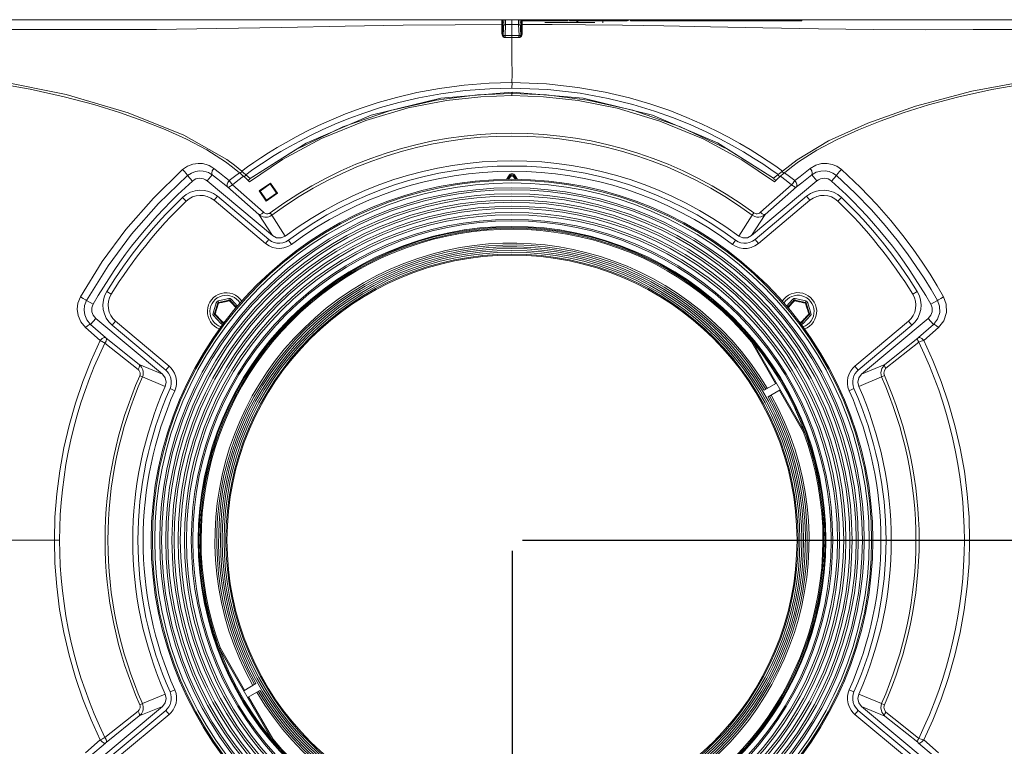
# Model space of a CAD drawing. Header units: millimetres. Extents: x 3925 to 5043, y -86 to 778.
# Tile 28 of 113: x 4353 to 4447, y 296 to 365. Entities that reach past the tile are written whole.
import ezdxf

# ---------------------------------------------------------------- set-up
doc = ezdxf.new("R2010")
doc.units = ezdxf.units.MM
doc.header["$LTSCALE"] = 46.255
doc.header["$PDMODE"] = 3
doc.header["$PDSIZE"] = 1
doc.layers.get('0').update_dxf_attribs({"linetype": 'CONTINUOUS'})
doc.layers.get('Defpoints').update_dxf_attribs({"linetype": 'CONTINUOUS'})
for name, color, linetype in [('A65-LSM-GEARDXF_CONTINUOUS_LINE', 7, 'CONTINUOUS'), ('H30-RUBBER-MDXF_CONTINUOUS_LINE', 7, 'CONTINUOUS'), ('H30K-CHRISTIDXF_CONTINUOUS_LINE', 7, 'CONTINUOUS'), ('H30K-FRONT-CDXF_CONTINUOUS_LINE', 7, 'CONTINUOUS'), ('H30K-INDICATDXF_CONTINUOUS_LINE', 7, 'CONTINUOUS'), ('H30K-TOP-COVDXF_CONTINUOUS_LINE', 7, 'CONTINUOUS'), ('LENS-STICK-LDXF_CONTINUOUS_LINE', 7, 'CONTINUOUS'), ('METAL-NAMEPLDXF_CONTINUOUS_LINE', 7, 'CONTINUOUS'), ('PJ-LENS-B10RDXF_CONTINUOUS_LINE', 7, 'CONTINUOUS'), ('R70-LABEL-IRDXF_CONTINUOUS_LINE', 7, 'CONTINUOUS')]:
    doc.layers.add(name, color=color, linetype=linetype)
doc.styles.add('SLDTEXTSTYLE0', font='arialbd.ttf', dxfattribs={"height": 5.5})
doc.styles.add('SLDTEXTSTYLE2', font='arial.ttf')
doc.dimstyles.new('SLDDIMSTYLE1', dxfattribs={"dimtxt": 5.650301, "dimasz": 4.572, "dimexe": 0, "dimexo": 0.0625, "dimgap": 1.412575, "dimtad": 0, "dimtih": 1, "dimtoh": 1, "dimlfac": 3.5, "dimrnd": 1e-09, "dimzin": 4, "dimdsep": 46, "dimtxsty": 'SLDTEXTSTYLE0', "dimsah": 1, "dimcen": 0.09, "dimadec": 0, "dimazin": 1, "dimtol": 1, "dimtp": 0.8, "dimtm": 0.8, "dimtfac": 1, "dimtdec": 1, "dimtofl": 0, "dimtmove": 0, "dimatfit": 3, "dimfxl": 1, "dimfrac": 2, "dimtolj": 1, "dimarcsym": 0})

# ---------------------------------------------------------------- blocks, each defined once
blk = doc.blocks.new('*D95')
at = {"color": 0, "linetype": 'Continuous', "lineweight": -2}
for p, q in [((4399.575, 314.267), (4399.575, 236.842)), ((4487.211, 268.767), (4487.211, 236.842)), ((4403.575, 237.842), (4483.211, 237.842))]:
    blk.add_line(p, q, dxfattribs=at)
at = {"color": 0, "linetype": 'Continuous'}
for points in [[(4403.575, 238.508), (4403.575, 237.175), (4399.575, 237.842)], [(4483.211, 238.508), (4483.211, 237.175), (4487.211, 237.842)]]:
    blk.add_solid(points, dxfattribs=at)
at = {"layer": 'Defpoints', "color": 0, "linetype": 'Continuous'}
for p in [(4399.575, 315.267), (4487.211, 269.767), (4487.211, 237.842)]:
    blk.add_point(p, dxfattribs=at)
at = {"color": 0, "linetype": 'Continuous', "lineweight": 0, "insert": (4443.393, 242.546), "char_height": 5, "attachment_point": 5, "style": 'SLDTEXTSTYLE2'}
blk.add_mtext('\\A1;175.27 [6.90]', dxfattribs=at)
blk = doc.blocks.new('*D96')
at = {"color": 0, "linetype": 'Continuous', "lineweight": -2}
for p, q in [((4400.575, 315.267), (4568.955, 315.267)), ((4567.955, 311.267), (4567.955, 271.267)), ((4525.814, 267.267), (4568.955, 267.267))]:
    blk.add_line(p, q, dxfattribs=at)
at = {"color": 0, "linetype": 'Continuous'}
for points in [[(4567.288, 311.267), (4568.622, 311.267), (4567.955, 315.267)], [(4567.288, 271.267), (4568.622, 271.267), (4567.955, 267.267)]]:
    blk.add_solid(points, dxfattribs=at)
at = {"layer": 'Defpoints', "color": 0, "linetype": 'Continuous'}
for p in [(4399.575, 315.267), (4524.814, 267.267), (4567.955, 267.267)]:
    blk.add_point(p, dxfattribs=at)
at = {"color": 0, "linetype": 'Continuous', "lineweight": 0, "insert": (4563.251, 291.267), "char_height": 5, "attachment_point": 5, "rotation": 90, "style": 'SLDTEXTSTYLE2'}
blk.add_mtext('\\A1;96.00 [3.78]', dxfattribs=at)

msp = doc.modelspace()

# ---------------------------------------------------------------- linework, layer by layer
at = {"layer": 'A65-LSM-GEARDXF_CONTINUOUS_LINE', "color": 7, "linetype": 'Continuous', "lineweight": 0}
for p, q in [((4370.9938, 336.9776), (4371.3053, 337.969)), ((4371.3053, 337.969), (4371.4484, 337.9241)), ((4371.4894, 338.1381), (4372.5038, 338.3642)), ((4371.4894, 338.1381), (4371.522, 337.9917)), ((4371.522, 337.9917), (4372.5364, 338.2178)), ((4372.138, 338.0614), (4372.2766, 338.0914)), ((4372.2766, 338.0914), (4372.392, 338.1159)), ((4372.392, 338.1159), (4372.5684, 338.1528)), ((4372.5038, 338.3642), (4372.5364, 338.2178)), ((4372.5684, 338.1528), (4372.6805, 338.0338)), ((4372.7423, 338.2893), (4372.6318, 338.1878)), ((4372.6318, 338.1878), (4373.236, 337.5298)), ((4372.6805, 338.0338), (4372.7742, 337.9339)), ((4372.7423, 338.2893), (4373.3312, 337.648)), ((4425.8185, 337.6481), (4426.4105, 338.2921)), ((4425.9136, 337.53), (4426.5209, 338.1906)), ((4426.2974, 337.8498), (4426.3946, 337.9541)), ((4426.4105, 338.2921), (4426.5209, 338.1906)), ((4426.6491, 338.3669), (4426.6164, 338.2205)), ((4426.6164, 338.2205), (4427.6306, 337.9939)), ((4426.6491, 338.3669), (4427.6633, 338.1403)), ((4427.3012, 337.9993), (4427.4533, 337.9638)), ((4427.4533, 337.9638), (4427.6319, 337.9215)), ((4427.6633, 338.1403), (4427.6306, 337.9939)), ((4427.8473, 337.9711), (4427.7042, 337.9262)), ((4427.8473, 337.9711), (4428.1582, 336.9795)), ((4371.1369, 336.9326), (4371.4484, 337.9241)), ((4371.4152, 337.5964), (4371.4634, 337.745)), ((4371.4634, 337.745), (4371.5206, 337.9193)), ((4372.7742, 337.9339), (4372.853, 337.8492)), ((4372.853, 337.8492), (4372.9348, 337.7606)), ((4372.9348, 337.7606), (4373.014, 337.6739)), ((4373.014, 337.6739), (4373.1097, 337.5682)), ((4373.1097, 337.5682), (4373.1927, 337.4759)), ((4425.957, 337.476), (4426.0586, 337.5889)), ((4426.0586, 337.5889), (4426.1363, 337.6745)), ((4426.1363, 337.6745), (4426.2177, 337.7635)), ((4426.2177, 337.7635), (4426.2974, 337.8498)), ((4427.7042, 337.9262), (4428.0151, 336.9346)), ((4427.8257, 337.3183), (4427.8673, 337.1827)), ((4427.8673, 337.1827), (4427.9014, 337.0698)), ((4370.9938, 336.9776), (4371.1369, 336.9326)), ((4371.0482, 336.7336), (4371.1587, 336.835)), ((4371.7511, 335.9681), (4371.0482, 336.7336)), ((4371.8616, 336.0696), (4371.1587, 336.835)), ((4371.4793, 336.5835), (4371.3826, 336.6904)), ((4371.5586, 336.4968), (4371.4793, 336.5835)), ((4371.6411, 336.4075), (4371.5586, 336.4968)), ((4371.7206, 336.322), (4371.6411, 336.4075)), ((4371.8142, 336.2221), (4371.7206, 336.322)), ((4371.7511, 335.9681), (4371.8616, 336.0696)), ((4371.925, 336.1046), (4371.8142, 336.2221)), ((4372.1221, 336.1459), (4371.925, 336.1046)), ((4372.0539, 336.0612), (4371.957, 336.0396)), ((4427.2266, 336.107), (4427.0249, 336.1494)), ((4427.1946, 336.042), (4427.0931, 336.0647)), ((4427.9933, 336.837), (4427.29, 336.0719)), ((4427.4004, 335.9704), (4427.29, 336.0719)), ((4428.1037, 336.7355), (4427.4004, 335.9704)), ((4427.5135, 336.4127), (4427.4152, 336.3073)), ((4427.5932, 336.499), (4427.5135, 336.4127)), ((4427.6753, 336.5887), (4427.5932, 336.499)), ((4427.7537, 336.6751), (4427.6753, 336.5887)), ((4427.8453, 336.7769), (4427.7537, 336.6751)), ((4427.9531, 336.8972), (4427.8453, 336.7769)), ((4428.1037, 336.7355), (4427.9933, 336.837)), ((4428.1582, 336.9795), (4428.0151, 336.9346)), ((4371.9743, 335.9622), (4371.957, 336.0396)), ((4427.1765, 335.9611), (4427.1946, 336.042))]:
    msp.add_line(p, q, dxfattribs=at)
for points in [[(4371.5206, 337.9193), (4371.5163, 337.9559), (4371.5168, 337.9815), (4371.522, 337.9917)], [(4371.5206, 337.9193), (4371.6504, 337.95), (4371.7678, 337.9776), (4371.8742, 338.0022), (4371.9707, 338.0242), (4372.0583, 338.0438), (4372.138, 338.0614)], [(4372.5364, 338.2178), (4372.5455, 338.2108), (4372.5568, 338.1877), (4372.5684, 338.1528)], [(4372.5684, 338.1528), (4372.5978, 338.1749), (4372.6203, 338.1873), (4372.6318, 338.1878)], [(4426.3946, 337.9541), (4426.5137, 338.0808), (4426.5844, 338.1555)], [(4426.5209, 338.1906), (4426.5324, 338.19), (4426.5549, 338.1776), (4426.5843, 338.1555)], [(4426.5843, 338.1555), (4426.5959, 338.1905), (4426.6072, 338.2135), (4426.6164, 338.2205)], [(4426.5844, 338.1555), (4426.7373, 338.1235), (4426.8192, 338.1061), (4426.908, 338.0871), (4427.0072, 338.0655), (4427.1118, 338.0424), (4427.2115, 338.0199), (4427.3012, 337.9993)], [(4427.6306, 337.9939), (4427.6358, 337.9837), (4427.6363, 337.9581), (4427.6319, 337.9215)], [(4371.1989, 336.8952), (4371.2439, 337.045), (4371.2681, 337.1251), (4371.2945, 337.212), (4371.3244, 337.3092), (4371.3563, 337.4114), (4371.3871, 337.5088), (4371.4152, 337.5964)], [(4371.4484, 337.9241), (4371.459, 337.9285), (4371.4846, 337.9268), (4371.5206, 337.9193)], [(4427.6319, 337.9215), (4427.668, 337.9289), (4427.6936, 337.9306), (4427.7042, 337.9262)], [(4427.6319, 337.9215), (4427.6736, 337.7945), (4427.7109, 337.68), (4427.7444, 337.5761), (4427.7745, 337.4818), (4427.8014, 337.3961), (4427.8257, 337.3183)], [(4427.9014, 337.0698), (4427.9419, 336.9348), (4427.9531, 336.8972)], [(4371.199, 336.8952), (4371.1651, 336.9097), (4371.1432, 336.923), (4371.1369, 336.9326)], [(4371.1587, 336.835), (4371.1602, 336.8464), (4371.1745, 336.8677), (4371.199, 336.8952)], [(4371.3826, 336.6904), (4371.264, 336.8225), (4371.1989, 336.8952)], [(4371.925, 336.1046), (4371.8956, 336.0825), (4371.8731, 336.0701), (4371.8616, 336.0696)], [(4371.957, 336.0396), (4371.9479, 336.0466), (4371.9366, 336.0696), (4371.925, 336.1046)], [(4427.2266, 336.107), (4427.215, 336.072), (4427.2037, 336.049), (4427.1946, 336.042)], [(4427.4152, 336.3073), (4427.2936, 336.1779), (4427.2266, 336.107)], [(4427.29, 336.0719), (4427.2785, 336.0725), (4427.256, 336.0849), (4427.2266, 336.107)], [(4428.0151, 336.9346), (4428.0089, 336.9249), (4427.9869, 336.9117), (4427.9531, 336.8972)], [(4427.9531, 336.8972), (4427.9775, 336.8697), (4427.9918, 336.8484), (4427.9933, 336.837)]]:
    msp.add_lwpolyline(points, dxfattribs=at)
for centre, radius, start, end in [((4371.5438, 337.8941), 0.25, 102.562288, 162.562288), ((4371.5438, 337.8941), 0.1, 102.562288, 162.562288), ((4372.5581, 338.1202), 0.25, 42.562288, 102.562288), ((4372.5581, 338.1202), 0.1, 42.562288, 102.562288), ((4426.5946, 338.1229), 0.25, 77.407495, 137.407495), ((4426.5946, 338.1229), 0.1, 77.407495, 137.407495), ((4427.6088, 337.8963), 0.1, 17.407495, 77.407495), ((4427.6088, 337.8963), 0.25, 17.407495, 77.407495), ((4371.2324, 336.9027), 0.25, 162.562288, 222.562288), ((4371.2324, 336.9027), 0.1, 162.562288, 222.562288), ((4371.9353, 336.1372), 0.1, 222.562288, 282.562288), ((4427.2164, 336.1396), 0.1, 257.407495, 317.407495), ((4427.9197, 336.9047), 0.1, 317.407495, 17.407495), ((4427.9197, 336.9047), 0.25, 317.407495, 17.407495), ((4371.9353, 336.1372), 0.25, 222.562288, 265.893828), ((4427.2164, 336.1396), 0.25, 273.379192, 317.407495)]:
    msp.add_arc(centre, radius, start, end, dxfattribs=at)
at = {"layer": 'H30-RUBBER-MDXF_CONTINUOUS_LINE', "color": 7, "linetype": 'Continuous', "lineweight": 0}
for p, q in [((4399.0602, 349.7486), (4399.2684, 350.1091)), ((4399.1781, 349.7528), (4399.3549, 350.0591)), ((4399.1798, 349.7529), (4399.3562, 350.0584)), ((4399.2684, 350.1091), (4399.4428, 350.0084)), ((4399.2977, 349.7571), (4399.4428, 350.0084)), ((4399.707, 350.0084), (4399.8814, 350.1091)), ((4399.707, 350.0084), (4399.8521, 349.7571)), ((4399.7936, 350.0584), (4399.97, 349.7529)), ((4399.7949, 350.0591), (4399.9717, 349.7528)), ((4399.8814, 350.1091), (4400.0896, 349.7486)), ((4368.0682, 348.0292), (4368.4147, 347.6688)), ((4371.408, 348.1423), (4371.0866, 347.7593)), ((4371.0866, 347.7593), (4376.0189, 343.6207)), ((4371.408, 348.1423), (4376.3403, 344.0037)), ((4422.8095, 344.0037), (4427.7418, 348.1423)), ((4423.1309, 343.6207), (4428.0632, 347.7593)), ((4427.7418, 348.1423), (4428.0632, 347.7593)), ((4431.0816, 348.0292), (4430.7351, 347.6688)), ((4376.3403, 344.0037), (4376.0189, 343.6207)), ((4378.2025, 343.9431), (4378.5013, 343.5422)), ((4420.9473, 343.9431), (4420.6485, 343.5422)), ((4422.8095, 344.0037), (4423.1309, 343.6207)), ((4360.8307, 339.035), (4361.2569, 338.7736)), ((4438.3191, 339.035), (4437.8929, 338.7736)), ((4361.3547, 335.8127), (4361.6761, 336.1957)), ((4366.7883, 331.906), (4361.6761, 336.1957)), ((4437.4737, 336.1957), (4432.3615, 331.906)), ((4437.7951, 335.8127), (4437.4737, 336.1957)), ((4366.4669, 331.523), (4361.3547, 335.8127)), ((4437.7951, 335.8127), (4432.6829, 331.523)), ((4366.4669, 331.523), (4366.7883, 331.906)), ((4432.6829, 331.523), (4432.3615, 331.906)), ((4366.8807, 329.7648), (4367.3378, 329.5622)), ((4432.2691, 329.7648), (4431.812, 329.5622)), ((4366.8807, 300.7692), (4367.3378, 300.9719)), ((4432.2691, 300.7692), (4431.812, 300.9719)), ((4361.3547, 294.7214), (4366.4669, 299.0111)), ((4361.6761, 294.3384), (4366.7883, 298.628)), ((4366.4669, 299.0111), (4366.7883, 298.628)), ((4432.6829, 299.0111), (4432.3615, 298.628)), ((4432.3615, 298.628), (4437.4737, 294.3384)), ((4432.6829, 299.0111), (4437.7951, 294.7214))]:
    msp.add_line(p, q, dxfattribs=at)
for points in [[(4376.0189, 343.6207), (4376.3548, 343.3919), (4376.6836, 343.2497), (4377.0266, 343.1694), (4377.3936, 343.1505), (4377.7757, 343.2029), (4378.1507, 343.3333), (4378.5013, 343.5422)], [(4376.3403, 344.0037), (4376.5934, 343.8313), (4376.8402, 343.7246), (4377.0974, 343.6643), (4377.3739, 343.6502), (4377.6598, 343.6893), (4377.9401, 343.7868), (4378.2025, 343.9431)], [(4420.6485, 343.5422), (4420.9988, 343.3334), (4421.3385, 343.2118), (4421.6908, 343.1542), (4422.0621, 343.1616), (4422.4409, 343.2416), (4422.8049, 343.3973), (4423.1309, 343.6207)], [(4420.9473, 343.9431), (4421.2095, 343.7868), (4421.4634, 343.6959), (4421.7268, 343.6529), (4422.0064, 343.6585), (4422.2906, 343.7184), (4422.5639, 343.8354), (4422.8095, 344.0037)], [(4366.8807, 329.7648), (4366.9538, 329.9687), (4367.0002, 330.2128), (4367.0036, 330.4836), (4366.9548, 330.7622), (4366.8615, 331.014), (4366.7416, 331.2214), (4366.6073, 331.3891), (4366.4669, 331.523)], [(4367.3378, 329.5622), (4367.4355, 329.8346), (4367.4975, 330.1608), (4367.502, 330.5234), (4367.4372, 330.8937), (4367.313, 331.2288), (4367.1531, 331.5054), (4366.9747, 331.7283), (4366.7883, 331.906)], [(4432.3615, 331.906), (4432.1657, 331.718), (4431.9701, 331.4658), (4431.807, 331.1632), (4431.6979, 330.8364), (4431.6472, 330.5152), (4431.6475, 330.2131), (4431.6976, 329.8986), (4431.812, 329.5622)], [(4432.6829, 331.523), (4432.5354, 331.3814), (4432.3882, 331.1917), (4432.266, 330.9649), (4432.1839, 330.719), (4432.1458, 330.4775), (4432.146, 330.2519), (4432.1835, 330.0167), (4432.2691, 329.7648)], [(4366.4669, 299.0111), (4366.6144, 299.1527), (4366.7616, 299.3424), (4366.8838, 299.5692), (4366.9659, 299.8151), (4367.004, 300.0566), (4367.0038, 300.2822), (4366.9663, 300.5174), (4366.8807, 300.7692)], [(4366.7883, 298.628), (4366.9841, 298.816), (4367.1797, 299.0682), (4367.3428, 299.3709), (4367.4519, 299.6976), (4367.5026, 300.0189), (4367.5023, 300.321), (4367.4522, 300.6354), (4367.3378, 300.9719)], [(4431.812, 300.9719), (4431.7143, 300.6995), (4431.6523, 300.3733), (4431.6478, 300.0107), (4431.7126, 299.6403), (4431.8368, 299.3053), (4431.9967, 299.0287), (4432.1751, 298.8058), (4432.3615, 298.628)], [(4432.2691, 300.7692), (4432.196, 300.5654), (4432.1496, 300.3212), (4432.1462, 300.0505), (4432.195, 299.7719), (4432.2883, 299.5201), (4432.4082, 299.3127), (4432.5425, 299.145), (4432.6829, 299.0111)]]:
    msp.add_lwpolyline(points, dxfattribs=at)
for centre, radius, start, end in [((4399.5749, 315.267), 35.7645, 53.302675, 126.697325), ((4399.5749, 315.267), 35.2645, 53.302675, 126.697325), ((4399.5749, 349.9321), 0.354, 30, 150), ((4399.5749, 349.9321), 0.254, 30, 150), ((4399.5749, 349.9321), 0.2526, 30, 150), ((4399.5749, 349.9321), 0.1526, 30, 150), ((4369.8011, 346.2272), 2.5, 50, 133.880969), ((4429.3487, 346.2272), 2.5, 46.119031, 130), ((4399.5749, 315.267), 45.4536, 133.880969, 148.472573), ((4399.5749, 315.267), 44.9536, 133.880969, 148.472573), ((4369.8011, 346.2272), 2, 50, 133.880969), ((4429.3487, 346.2272), 2, 46.119031, 130), ((4399.5749, 315.267), 44.9536, 31.527427, 46.119031), ((4399.5749, 315.267), 45.4536, 31.527427, 46.119031), ((4362.9617, 337.7278), 2.5, 148.472573, 230), ((4372.2467, 337.1287), 1.8, 33.524856, 249.385257), ((4426.9055, 337.1313), 1.8, 290.500189, 146.585247), ((4436.1881, 337.7278), 2.5, 310, 31.527427), ((4362.9617, 337.7278), 2, 148.472573, 230), ((4372.2467, 337.1287), 1.55, 31.248969, 251.773805), ((4426.9055, 337.1313), 1.55, 288.093271, 148.890122), ((4436.1881, 337.7278), 2, 310, 31.527427), ((4399.5749, 315.267), 35.7645, 156.085764, 203.914236), ((4399.5749, 315.267), 35.2645, 156.085764, 203.914261), ((4399.5749, 315.267), 35.2645, 336.085764, 23.914261), ((4399.5749, 315.267), 35.7645, 336.085764, 23.914236)]:
    msp.add_arc(centre, radius, start, end, dxfattribs=at)
at = {"layer": 'H30K-CHRISTIDXF_CONTINUOUS_LINE', "color": 7, "linetype": 'Continuous', "lineweight": 0}
for p, q in [((4402.7161, 364.742), (4407.5012, 364.742)), ((4405.8749, 364.742), (4405.8749, 364.917))]:
    msp.add_line(p, q, dxfattribs=at)
at = {"layer": 'H30K-FRONT-CDXF_CONTINUOUS_LINE', "color": 7, "linetype": 'Continuous', "lineweight": 0}
for p, q in [((4399.5743, 358.0357), (4399.5747, 357.7588)), ((4445.4508, 358.3329), (4442.1785, 357.6104)), ((4359.5856, 356.9148), (4356.774, 357.6583)), ((4436.9759, 356.107), (4434.7875, 355.3275)), ((4372.863, 350.9329), (4372.1779, 351.4403)), ((4377.6403, 351.6486), (4374.4747, 349.5364)), ((4426.9719, 351.4403), (4426.2868, 350.9329)), ((4370.4326, 349.6135), (4370.9124, 350.1852)), ((4373.5292, 350.3936), (4372.863, 350.9329)), ((4373.6519, 350.2889), (4373.5292, 350.3936)), ((4373.6242, 350.3671), (4373.7772, 350.5108)), ((4373.7862, 350.172), (4373.6519, 350.2889)), ((4424.9802, 350.1863), (4425.0792, 350.0981)), ((4425.4288, 350.229), (4425.3308, 350.1432)), ((4425.3751, 350.5038), (4425.5219, 350.369)), ((4426.2868, 350.9329), (4425.6206, 350.3936)), ((4428.7172, 349.6135), (4428.2374, 350.1852)), ((4369.0222, 349.5929), (4368.5609, 350.1112)), ((4370.4326, 349.6135), (4376.6617, 344.3867)), ((4372.5349, 349.6362), (4372.8426, 349.2411)), ((4372.8417, 349.2423), (4375.8188, 346.6096)), ((4373.9143, 350.0586), (4373.7862, 350.172)), ((4373.9096, 350.0628), (4374.1962, 349.8013)), ((4373.9655, 350.0126), (4374.1243, 350.1483)), ((4374.1962, 349.8013), (4374.4747, 349.5364)), ((4374.4454, 349.737), (4374.3604, 349.6465)), ((4374.532, 349.8283), (4374.4454, 349.737)), ((4375.3931, 348.648), (4376.4777, 349.4075)), ((4376.4777, 349.4075), (4377.1617, 348.4306)), ((4422.4881, 344.3867), (4428.7172, 349.6135)), ((4423.331, 346.6096), (4426.3078, 349.242)), ((4424.952, 349.7998), (4424.6747, 349.536)), ((4424.7202, 349.7183), (4424.7921, 349.6491)), ((4425.2402, 350.0628), (4424.952, 349.7998)), ((4425.0792, 350.0981), (4425.1796, 350.0084)), ((4425.3308, 350.1432), (4425.2474, 350.0692)), ((4430.1276, 349.5929), (4430.5889, 350.1112)), ((4372.3864, 349.0308), (4375.3661, 346.401)), ((4376.0771, 347.6712), (4375.3931, 348.648)), ((4376.0598, 347.6951), (4377.1452, 348.455)), ((4377.1617, 348.4306), (4376.0771, 347.6712)), ((4423.7837, 346.401), (4426.7634, 349.0308)), ((4376.4558, 346.5548), (4376.6188, 346.3343)), ((4422.694, 346.5548), (4422.531, 346.3343)), ((4375.3661, 346.401), (4376.6617, 344.3867)), ((4376.6188, 346.3343), (4377.9037, 344.344)), ((4421.2461, 344.344), (4422.531, 346.3343)), ((4422.4881, 344.3867), (4423.7837, 346.401)), ((4359.5419, 337.8302), (4358.9034, 338.1901)), ((4439.6079, 337.8302), (4440.2464, 338.1901)), ((4359.7883, 336.4744), (4359.2916, 335.8824)), ((4366.1455, 331.14), (4359.7883, 336.4744)), ((4439.3615, 336.4744), (4433.0043, 331.14)), ((4439.3615, 336.4744), (4439.8582, 335.8824)), ((4360.21, 334.3532), (4358.8127, 335.5869)), ((4360.6974, 334.6541), (4359.2916, 335.8824)), ((4439.8582, 335.8824), (4438.4524, 334.654)), ((4440.3371, 335.5869), (4438.9397, 334.3532)), ((4363.9426, 332.0621), (4360.7735, 334.5904)), ((4438.3609, 334.5708), (4435.226, 332.07)), ((4438.4568, 334.2035), (4435.3208, 331.7041)), ((4363.8202, 331.589), (4360.649, 334.1128)), ((4366.1455, 331.14), (4363.9426, 332.0621)), ((4435.226, 332.07), (4433.0043, 331.14)), ((4363.9922, 330.9924), (4364.243, 330.8816)), ((4366.4236, 329.9675), (4364.243, 330.8816)), ((4434.9027, 330.8799), (4432.7262, 329.9675)), ((4435.1784, 331.0017), (4434.9027, 330.8799)), ((4348.385, 315.2664), (4356.3233, 315.2669)), ((4461.4705, 315.2672), (4442.8265, 315.267)), ((4364.243, 299.6525), (4366.4236, 300.5665)), ((4432.7262, 300.5665), (4434.9027, 299.6542)), ((4359.7883, 294.0597), (4366.1455, 299.3941)), ((4363.9426, 298.472), (4366.1455, 299.3941)), ((4363.9922, 299.5416), (4364.243, 299.6525)), ((4433.0043, 299.3941), (4435.226, 298.4641)), ((4433.0043, 299.3941), (4439.3615, 294.0597)), ((4435.1784, 299.5324), (4434.9027, 299.6542)), ((4360.649, 296.4213), (4363.8202, 298.9451)), ((4360.7735, 295.9437), (4363.9426, 298.472)), ((4435.226, 298.4641), (4438.3609, 295.9633)), ((4358.8127, 294.9472), (4360.21, 296.1808)), ((4359.2916, 294.6516), (4360.6974, 295.88)), ((4438.4524, 295.88), (4439.8582, 294.6516)), ((4438.9397, 296.1809), (4440.3371, 294.9472))]:
    msp.add_line(p, q, dxfattribs=at)
for points in [[(4356.774, 357.6583), (4353.5169, 358.3688), (4349.8775, 359.0124), (4345.9845, 359.5762), (4341.9001, 360.0419), (4337.6397, 360.3883), (4333.1474, 360.6044), (4328.2893, 360.7186), (4322.914, 360.767)], [(4476.2358, 360.767), (4470.8639, 360.7187), (4466.0848, 360.6071), (4461.6574, 360.3977), (4457.3695, 360.0536), (4453.1689, 359.5766), (4449.1589, 358.9943), (4445.4508, 358.3329)], [(4399.5753, 357.7588), (4396.6108, 357.6608), (4393.3234, 357.2991), (4389.6541, 356.5841), (4385.6034, 355.3932), (4381.377, 353.6537), (4377.6403, 351.6486)], [(4424.6747, 349.536), (4421.5353, 351.6332), (4417.8508, 353.6164), (4413.7194, 355.3324), (4409.6248, 356.5528), (4405.9041, 357.2874), (4402.5728, 357.6584), (4399.5753, 357.7588)], [(4366.4045, 354.5136), (4364.2781, 355.3592), (4362.045, 356.1501), (4359.5856, 356.9148)], [(4442.1785, 357.6104), (4439.3917, 356.8648), (4436.9759, 356.107)], [(4434.7875, 355.3275), (4432.6922, 354.4912), (4430.657, 353.5758), (4428.7307, 352.5619), (4426.9719, 351.4403)], [(4372.1779, 351.4403), (4370.4012, 352.5723), (4368.4594, 353.5919), (4366.4045, 354.5136)], [(4368.0879, 350.6894), (4368.5485, 351.0114), (4369.0658, 351.2137), (4369.5566, 351.2865), (4369.9802, 351.2647), (4370.3352, 351.1842), (4370.63, 351.0694), (4370.8743, 350.9354), (4371.0777, 350.7913)], [(4428.0721, 350.7913), (4428.6113, 351.1101), (4429.1672, 351.2643), (4429.6978, 351.2799), (4430.1728, 351.1887), (4430.6162, 351.0033), (4431.0619, 350.6894)], [(4358.3195, 338.536), (4360.4013, 341.9024), (4362.667, 344.9731), (4365.287, 347.9738), (4368.0879, 350.6894)], [(4368.0879, 350.6894), (4368.2523, 350.5102), (4368.4107, 350.3245), (4368.5231, 350.1792), (4368.5609, 350.1112)], [(4368.5609, 350.1112), (4368.9201, 350.3588), (4369.3242, 350.5141), (4369.7088, 350.5698), (4370.0418, 350.5526), (4370.322, 350.4901), (4370.5556, 350.4011), (4370.7499, 350.2972), (4370.9124, 350.1852)], [(4371.0777, 350.7913), (4370.9227, 350.5662), (4370.8614, 350.3416), (4370.9124, 350.1852)], [(4370.9124, 350.1852), (4371.4359, 349.7746), (4371.9274, 349.3897), (4372.3864, 349.0308)], [(4371.0777, 350.7913), (4371.595, 350.3808), (4372.0807, 349.9959), (4372.5351, 349.636)], [(4372.5351, 349.636), (4373.0285, 350.0176), (4373.5292, 350.3936)], [(4425.6206, 350.3936), (4425.529, 350.3155), (4425.4288, 350.229)], [(4425.6206, 350.3936), (4426.121, 350.0179), (4426.6147, 349.636)], [(4426.6147, 349.636), (4427.1261, 350.041), (4427.6121, 350.4263), (4428.0721, 350.7913)], [(4426.7634, 349.0308), (4427.2801, 349.4348), (4427.7719, 349.8201), (4428.2374, 350.1852)], [(4428.0721, 350.7913), (4428.2271, 350.5662), (4428.2884, 350.3416), (4428.2374, 350.1852)], [(4428.2374, 350.1852), (4428.6668, 350.4327), (4429.1061, 350.5523), (4429.5231, 350.5648), (4429.895, 350.495), (4430.2414, 350.3526), (4430.5889, 350.1112)], [(4431.0619, 350.6894), (4430.8975, 350.5102), (4430.7391, 350.3245), (4430.6267, 350.1792), (4430.5889, 350.1112)], [(4431.0619, 350.6894), (4432.8861, 348.9721), (4434.448, 347.3465), (4435.7862, 345.8217), (4436.9357, 344.3992), (4437.9279, 343.075), (4438.7905, 341.8404), (4439.5478, 340.6829), (4440.2215, 339.5872), (4440.8303, 338.536)], [(4358.9034, 338.1901), (4360.9631, 341.4989), (4363.204, 344.5134), (4365.7939, 347.4545), (4368.5609, 350.1112)], [(4372.5349, 349.6362), (4372.4168, 349.4713), (4372.3457, 349.2962), (4372.3354, 349.1395), (4372.3864, 349.0309)], [(4372.8426, 349.2411), (4372.6716, 349.0934), (4372.5062, 349.0169), (4372.3864, 349.0309)], [(4372.8417, 349.2423), (4373.3731, 349.6547), (4373.9096, 350.0628)], [(4424.575, 349.8567), (4424.6478, 349.7875), (4424.7202, 349.7183)], [(4425.2402, 350.0628), (4425.7763, 349.6551), (4426.3078, 349.242)], [(4426.3078, 349.2419), (4426.4112, 349.3735), (4426.5183, 349.5108), (4426.6155, 349.637)], [(4426.3078, 349.2419), (4426.4806, 349.0965), (4426.6459, 349.0197), (4426.7635, 349.031)], [(4426.6155, 349.637), (4426.7363, 349.4735), (4426.8075, 349.298), (4426.8173, 349.141), (4426.7635, 349.031)], [(4430.5889, 350.1112), (4432.3908, 348.4317), (4433.9342, 346.8401), (4435.2571, 345.3456), (4436.3937, 343.9503), (4437.375, 342.6506), (4438.2281, 341.438), (4438.9774, 340.3007), (4439.6439, 339.2238), (4440.2464, 338.1901)], [(4375.8188, 346.6096), (4375.647, 346.4635), (4375.484, 346.3885), (4375.3661, 346.401)], [(4375.8188, 346.6096), (4375.8836, 346.5597), (4375.9588, 346.5173), (4376.0382, 346.4873), (4376.113, 346.4712), (4376.181, 346.4664), (4376.2453, 346.4705), (4376.3104, 346.4838), (4376.3799, 346.5096), (4376.4558, 346.5548)], [(4422.694, 346.5548), (4422.7545, 346.5172), (4422.8285, 346.487), (4422.9157, 346.4691), (4423.0134, 346.4685), (4423.1179, 346.4892), (4423.2255, 346.535), (4423.331, 346.6096)], [(4423.331, 346.6096), (4423.5028, 346.4635), (4423.6658, 346.3885), (4423.7837, 346.401)], [(4375.3661, 346.401), (4375.491, 346.3089), (4375.6369, 346.2318), (4375.7917, 346.1788), (4375.9384, 346.1523), (4376.0721, 346.1471), (4376.1992, 346.159), (4376.3281, 346.1886), (4376.4665, 346.2426), (4376.6188, 346.3343)], [(4422.531, 346.3343), (4422.6525, 346.2581), (4422.8, 346.1955), (4422.9729, 346.1557), (4423.1654, 346.1485), (4423.3703, 346.182), (4423.58, 346.2637), (4423.7837, 346.401)], [(4377.9037, 344.344), (4377.5026, 344.1668), (4377.0602, 344.1808), (4376.6617, 344.3867)], [(4422.4881, 344.3867), (4422.0896, 344.1808), (4421.6472, 344.1668), (4421.2461, 344.344)], [(4358.8127, 335.5869), (4358.3461, 336.1499), (4358.0932, 336.7509), (4358.013, 337.3363), (4358.0796, 337.926), (4358.3195, 338.536)], [(4358.3195, 338.536), (4358.5883, 338.3845), (4358.8113, 338.2524), (4358.9034, 338.1901)], [(4359.2916, 335.8824), (4358.924, 336.3257), (4358.7254, 336.7969), (4358.6626, 337.2546), (4358.7151, 337.7147), (4358.9034, 338.1901)], [(4440.2464, 338.1901), (4440.4509, 337.642), (4440.4704, 337.0256), (4440.2708, 336.4059), (4439.8582, 335.8824)], [(4440.8303, 338.536), (4440.5615, 338.3845), (4440.3385, 338.2524), (4440.2464, 338.1901)], [(4440.8303, 338.536), (4441.0907, 337.8327), (4441.1152, 337.0432), (4440.861, 336.252), (4440.3371, 335.5869)], [(4358.8127, 335.5869), (4358.9951, 335.7695), (4359.1709, 335.8779), (4359.2916, 335.8824)], [(4440.3371, 335.5869), (4440.1546, 335.7695), (4439.9789, 335.8779), (4439.8582, 335.8824)], [(4355.8247, 315.267), (4355.8814, 317.4847), (4356.0505, 319.7005), (4356.3314, 321.9016), (4356.7236, 324.0855), (4357.2267, 326.2487), (4357.8378, 328.3798), (4358.5472, 330.4536), (4359.3418, 332.4477), (4360.21, 334.3532)], [(4360.21, 334.3533), (4360.3943, 334.5393), (4360.5736, 334.6499), (4360.6974, 334.6541)], [(4360.649, 334.1128), (4360.5605, 334.1607), (4360.4772, 334.206), (4360.3944, 334.2513), (4360.3068, 334.2996), (4360.21, 334.3532)], [(4360.649, 334.1128), (4360.7613, 334.306), (4360.8061, 334.4777), (4360.7735, 334.5904)], [(4360.7735, 334.5904), (4360.7581, 334.6029), (4360.7436, 334.6148), (4360.7292, 334.6267), (4360.7141, 334.6396), (4360.6974, 334.6541)], [(4438.4567, 334.2035), (4438.369, 334.3546), (4438.3353, 334.4879), (4438.3601, 334.5701)], [(4438.3609, 334.5708), (4438.4201, 334.6225), (4438.4524, 334.654)], [(4438.9392, 334.353), (4438.753, 334.5367), (4438.5737, 334.6474), (4438.4531, 334.6544)], [(4438.9397, 334.3532), (4438.6955, 334.2808), (4438.4567, 334.2035)], [(4438.9397, 334.3532), (4439.8146, 332.4326), (4440.6081, 330.4387), (4441.3172, 328.3633), (4441.9278, 326.2307), (4442.43, 324.0667), (4442.8213, 321.8821), (4443.1016, 319.6779), (4443.2693, 317.4674), (4443.3251, 315.2669)], [(4363.8202, 331.589), (4363.9309, 331.7807), (4363.9749, 331.9507), (4363.9426, 332.0621)], [(4363.9922, 330.9924), (4364.0184, 331.0706), (4364.0303, 331.1621), (4364.0238, 331.2545), (4364.0035, 331.3338), (4363.975, 331.4009), (4363.9382, 331.4627), (4363.889, 331.5247), (4363.8202, 331.589)], [(4364.243, 330.8816), (4364.2965, 331.0384), (4364.3234, 331.2213), (4364.3152, 331.405), (4364.2803, 331.5621), (4364.2291, 331.6944), (4364.1619, 331.8159), (4364.0709, 331.9371), (4363.9426, 332.0621)], [(4435.226, 332.07), (4434.9266, 331.6975), (4434.8233, 331.274), (4434.9027, 330.8799)], [(4435.3208, 331.7041), (4435.1739, 331.476), (4435.1274, 331.2284), (4435.1784, 331.0017)], [(4435.3208, 331.7041), (4435.2351, 331.8523), (4435.2011, 331.9838), (4435.226, 332.07)], [(4366.1455, 331.14), (4366.4106, 330.798), (4366.5081, 330.3821), (4366.4236, 329.9675)], [(4432.7262, 329.9675), (4432.6417, 330.3821), (4432.7392, 330.798), (4433.0043, 331.14)], [(4360.21, 296.1808), (4359.3408, 298.0887), (4358.5454, 300.0853), (4357.8355, 302.1616), (4357.2241, 304.2952), (4356.7211, 306.4611), (4356.3291, 308.6477), (4356.0485, 310.8535), (4355.8805, 313.0655), (4355.8247, 315.267)], [(4443.3251, 315.2669), (4443.2684, 313.049), (4443.0992, 310.8331), (4442.8183, 308.632), (4442.426, 306.448), (4441.923, 304.2849), (4441.3118, 302.1534), (4440.6022, 300.0793), (4439.8076, 298.0853), (4438.9397, 296.1809)], [(4366.4236, 300.5665), (4366.5081, 300.152), (4366.4106, 299.7361), (4366.1455, 299.3941)], [(4433.0043, 299.3941), (4432.7392, 299.7361), (4432.6417, 300.152), (4432.7262, 300.5665)], [(4363.8202, 298.9451), (4363.881, 299.0007), (4363.9291, 299.0585), (4363.9675, 299.1189), (4363.9978, 299.1846), (4364.0194, 299.2571), (4364.0295, 299.3295), (4364.0288, 299.3977), (4364.0176, 299.4668), (4363.9922, 299.5416)], [(4363.9426, 298.472), (4364.0559, 298.5801), (4364.1451, 298.6929), (4364.2154, 298.8116), (4364.2702, 298.9411), (4364.308, 299.0845), (4364.3239, 299.2283), (4364.3194, 299.3642), (4364.2949, 299.5023), (4364.243, 299.6525)], [(4434.9027, 299.6542), (4434.8233, 299.2599), (4434.9266, 298.8365), (4435.226, 298.4641)], [(4435.1784, 299.5324), (4435.1274, 299.3058), (4435.1738, 299.0581), (4435.3208, 298.83)], [(4363.8202, 298.9451), (4363.9309, 298.7533), (4363.9749, 298.5834), (4363.9426, 298.472)], [(4435.3208, 298.83), (4435.2351, 298.6818), (4435.201, 298.5503), (4435.226, 298.4641)], [(4435.3208, 298.83), (4436.8412, 297.617), (4438.4567, 296.3306)], [(4360.2099, 296.1808), (4360.3941, 295.9947), (4360.5734, 295.884), (4360.6974, 295.88)], [(4360.21, 296.1809), (4360.3045, 296.2332), (4360.4105, 296.2916), (4360.5272, 296.3553), (4360.649, 296.4213)], [(4360.649, 296.4213), (4360.7613, 296.2281), (4360.8061, 296.0564), (4360.7735, 295.9437)], [(4360.6974, 295.88), (4360.7137, 295.8942), (4360.732, 295.9097), (4360.7523, 295.9265), (4360.7735, 295.9437)], [(4438.4567, 296.3306), (4438.369, 296.1795), (4438.3353, 296.0462), (4438.3601, 295.9639)], [(4438.4524, 295.88), (4438.4201, 295.9116), (4438.3609, 295.9633)], [(4438.452, 295.8804), (4438.5742, 295.8874), (4438.7531, 295.9975), (4438.9399, 296.1807)], [(4438.4567, 296.3306), (4438.6954, 296.2533), (4438.9398, 296.1808)]]:
    msp.add_lwpolyline(points, dxfattribs=at)
for centre, radius, start, end in [((4399.5749, 315.267), 38.9027, 53.538627, 126.461373), ((4399.5749, 315.267), 38.6284, 53.538627, 126.461373), ((4399.5749, 315.267), 36.2645, 53.302675, 126.697325), ((4399.5749, 315.267), 45.9536, 131.671592, 150.593743), ((4369.7393, 348.7872), 1.0786, 50, 131.671592), ((4429.4105, 348.7872), 1.0786, 48.328408, 130), ((4399.5749, 315.267), 45.9536, 29.406257, 48.328408), ((4360.4816, 337.3006), 1.0786, 150.593743, 230), ((4438.6682, 337.3006), 1.0786, 310, 29.406257), ((4399.5749, 315.267), 43.2499, 334.032696, 25.967301), ((4399.5749, 315.267), 43.2499, 154.166324, 205.833676), ((4399.5749, 315.267), 38.9027, 156.157457, 203.842543), ((4399.5749, 315.267), 38.6284, 156.157457, 203.842543), ((4399.5749, 315.267), 38.6241, 336.157331, 23.842669), ((4399.5749, 315.267), 38.9254, 336.157331, 23.842669), ((4399.5749, 315.267), 36.2645, 156.085764, 203.914236), ((4399.5749, 315.267), 36.2645, 336.085764, 23.914236)]:
    msp.add_arc(centre, radius, start, end, dxfattribs=at)
at = {"layer": 'H30K-INDICATDXF_CONTINUOUS_LINE', "color": 7, "linetype": 'Continuous', "lineweight": 0}
for p, q in [((4398.785, 364.8481), (4398.7385, 363.517)), ((4398.945, 364.5482), (4398.9089, 363.5171)), ((4398.945, 364.5482), (4399.5749, 364.5468)), ((4400.1946, 365.017), (4398.9599, 365.017)), ((4399.5749, 363.3315), (4399.5749, 365.017)), ((4399.5749, 364.5468), (4400.2095, 364.5482)), ((4400.1957, 364.9891), (4400.1946, 365.017)), ((4400.2456, 363.5171), (4400.2095, 364.5482)), ((4400.416, 363.517), (4400.3695, 364.8481)), ((4398.6896, 363.517), (4398.7385, 363.517)), ((4398.7401, 363.4244), (4398.7385, 363.517)), ((4398.9089, 363.5171), (4398.9124, 363.517)), ((4398.9157, 363.3313), (4398.9124, 363.517)), ((4400.2421, 363.517), (4398.9124, 363.517)), ((4400.2388, 363.3313), (4400.2421, 363.517)), ((4400.2421, 363.517), (4400.2456, 363.5171)), ((4400.4144, 363.426), (4400.416, 363.517)), ((4400.416, 363.517), (4400.4642, 363.517))]:
    msp.add_line(p, q, dxfattribs=at)
for points in [[(4398.945, 364.5482), (4398.8792, 364.5413), (4398.8232, 364.5194), (4398.7852, 364.4856), (4398.7709, 364.4449)], [(4398.9599, 365.017), (4398.9592, 365.0005), (4398.945, 364.5482)], [(4400.2095, 364.5482), (4400.2049, 364.6969), (4400.1957, 364.9891)], [(4400.2095, 364.5482), (4400.2753, 364.5413), (4400.3313, 364.5194), (4400.3693, 364.4856), (4400.3836, 364.4449)], [(4398.7389, 363.4942), (4398.7405, 363.4858), (4398.7459, 363.4866), (4398.7558, 363.4917)], [(4398.7558, 363.4917), (4398.7716, 363.4983), (4398.7945, 363.5055)], [(4398.7945, 363.5055), (4398.8252, 363.5118), (4398.8644, 363.5162), (4398.9089, 363.5171)], [(4400.36, 363.5055), (4400.3293, 363.5118), (4400.2902, 363.5162), (4400.2456, 363.5171)], [(4400.3986, 363.4917), (4400.3829, 363.4984), (4400.36, 363.5055)], [(4400.4156, 363.4942), (4400.414, 363.4858), (4400.4086, 363.4866), (4400.3986, 363.4917)]]:
    msp.add_lwpolyline(points, dxfattribs=at)
for centre, start, end in [((4398.9599, 364.842), 90, 178), ((4400.1946, 364.842), 2, 90)]:
    msp.add_arc(centre, 0.175, start, end, dxfattribs=at)
at = {"layer": 'H30K-TOP-COVDXF_CONTINUOUS_LINE', "color": 7, "linetype": 'Continuous', "lineweight": 0}
for p, q in [((4267.4219, 365.017), (4398.9599, 365.017)), ((4387.1783, 365.017), (4383.9158, 365.017)), ((4387.4159, 365.017), (4398.6316, 365.017)), ((4398.6131, 363.6835), (4398.6132, 364.7378)), ((4398.6132, 364.7378), (4398.6135, 365.017)), ((4398.6635, 363.6523), (4398.6635, 364.967)), ((4398.6635, 364.967), (4398.8377, 364.967)), ((4398.785, 364.767), (4398.6635, 364.767)), ((4400.1946, 365.017), (4400.5016, 365.017)), ((4400.3169, 364.967), (4400.491, 364.967)), ((4400.491, 364.767), (4400.366, 364.767)), ((4400.491, 364.967), (4400.491, 363.6522)), ((4400.541, 365.017), (4400.5413, 364.5486)), ((4400.541, 365.017), (4531.7279, 365.017)), ((4400.5413, 364.5486), (4400.5413, 364.2299)), ((4402.632, 365.017), (4406.9147, 365.017)), ((4408.2749, 364.917), (4408.2749, 364.717)), ((4408.989, 365.017), (4409.9955, 365.017)), ((4412.3498, 365.017), (4410.0605, 365.017)), ((4398.6195, 363.6071), (4398.6131, 363.6835)), ((4398.6497, 363.6606), (4398.7135, 363.767)), ((4398.7135, 363.767), (4398.6635, 363.767)), ((4398.6709, 363.5743), (4398.6635, 363.6523)), ((4398.7075, 363.4122), (4398.6647, 363.4744)), ((4398.7655, 363.3595), (4398.7075, 363.4122)), ((4398.7549, 363.7643), (4398.7135, 363.767)), ((4400.4308, 363.4428), (4400.3559, 363.3665)), ((4400.4083, 363.3741), (4400.3637, 363.3439)), ((4400.441, 363.767), (4400.3922, 363.7638)), ((4400.4768, 363.5451), (4400.4308, 363.4428)), ((4400.491, 363.767), (4400.441, 363.767)), ((4400.5049, 363.6606), (4400.441, 363.767)), ((4400.491, 363.6523), (4400.4768, 363.5451)), ((4400.5413, 364.2299), (4400.5413, 363.9416)), ((4400.5413, 363.9416), (4400.5414, 363.6835)), ((4398.9113, 363.3125), (4398.9115, 363.3312)), ((4399.5749, 363.3128), (4398.9113, 363.3125)), ((4399.5749, 363.3315), (4398.9115, 363.3312)), ((4399.5732, 362.9601), (4399.5731, 361.324)), ((4399.5732, 362.9601), (4399.5749, 363.0779)), ((4399.5749, 363.0779), (4399.5749, 363.3315)), ((4400.243, 363.3312), (4399.5749, 363.3315)), ((4400.2432, 363.3125), (4399.5749, 363.3128)), ((4400.2432, 363.3125), (4400.243, 363.3312)), ((4400.3122, 363.3224), (4400.2432, 363.3125)), ((4400.3637, 363.3439), (4400.3122, 363.3224)), ((4399.5731, 361.324), (4399.5755, 359.765)), ((4399.5755, 359.765), (4399.5749, 359.0069)), ((4350.5837, 359.151), (4356.9407, 357.8752)), ((4399.5749, 358.4766), (4399.5754, 359.0069)), ((4356.9407, 357.8752), (4362.8809, 356.1297)), ((4392.7558, 357.529), (4399.5762, 358.0812)), ((4399.5754, 357.952), (4396.2719, 357.8269)), ((4399.5754, 357.952), (4399.5755, 358.0812)), ((4402.8661, 357.828), (4399.5754, 357.952)), ((4406.7793, 357.3388), (4402.8661, 357.828)), ((4443.5522, 358.1912), (4438.1531, 356.7517)), ((4362.8809, 356.1297), (4368.2135, 353.9854)), ((4387.974, 356.3434), (4383.4034, 354.7667)), ((4438.1531, 356.7517), (4433.6026, 355.1316)), ((4433.6026, 355.1316), (4429.8221, 353.4402)), ((4368.2135, 353.9854), (4372.3225, 351.6441)), ((4420.2347, 352.6088), (4415.6865, 354.7913)), ((4374.5305, 349.8537), (4379.8916, 353.2302)), ((4429.8221, 353.4402), (4426.8377, 351.6321)), ((4424.5727, 349.8598), (4420.2347, 352.6088)), ((4372.3225, 351.6441), (4373.038, 351.1136)), ((4426.1284, 351.0962), (4426.8377, 351.6321)), ((4373.038, 351.1136), (4373.7322, 350.5492)), ((4374.2839, 350.952), (4373.7322, 350.5492)), ((4373.8214, 350.4728), (4373.7322, 350.5492)), ((4373.9194, 350.3877), (4373.8214, 350.4728)), ((4373.9194, 350.3877), (4374.5305, 349.8537)), ((4374.6788, 350.6006), (4374.1285, 350.205)), ((4425.0116, 350.2122), (4424.3284, 350.7004)), ((4425.425, 350.5437), (4424.5913, 349.8748)), ((4425.425, 350.5437), (4426.1284, 351.0962))]:
    msp.add_line(p, q, dxfattribs=at)
for points in [[(4321.4995, 364.0335), (4323.1231, 364.0581), (4324.7941, 364.0806), (4326.6498, 364.102), (4328.7319, 364.1213), (4331.0658, 364.137), (4333.6392, 364.1471), (4336.456, 364.1499), (4339.5622, 364.1444), (4343.0157, 364.1298), (4346.8451, 364.1077), (4351.0347, 364.0831), (4355.5502, 364.0649), (4360.3758, 364.0645), (4365.5955, 364.0934), (4371.3603, 364.1631), (4377.5453, 364.2722), (4383.6307, 364.3907), (4389.1832, 364.4825), (4394.1501, 364.5346), (4398.6132, 364.5486)], [(4398.6132, 364.5486), (4398.6383, 364.5445), (4398.6568, 364.533), (4398.6635, 364.5173)], [(4400.5413, 364.5486), (4400.5162, 364.5445), (4400.4977, 364.533), (4400.491, 364.5173)], [(4400.5413, 364.5486), (4403.4155, 364.5435), (4406.5981, 364.5217), (4410.1315, 364.4802), (4414.0841, 364.4169), (4418.5547, 364.3321), (4423.5603, 364.235), (4428.8701, 364.1472), (4434.1088, 364.0888), (4439.0616, 364.0638), (4443.6652, 364.0651), (4447.8771, 364.0818), (4451.6944, 364.104), (4455.1495, 364.1245), (4458.2984, 364.1398), (4461.1971, 364.1483), (4463.872, 364.1497), (4466.3174, 364.1447), (4468.5286, 364.1345), (4470.5285, 364.1204), (4472.3352, 364.1037), (4474.0245, 364.0847), (4475.7545, 364.062), (4477.6503, 364.0335)], [(4398.6131, 363.6835), (4398.6383, 363.6794), (4398.6568, 363.668), (4398.6635, 363.6523)], [(4398.6647, 363.4744), (4398.6366, 363.5389), (4398.6195, 363.6071)], [(4398.7522, 363.4063), (4398.7005, 363.4836), (4398.6709, 363.5743)], [(4398.9115, 363.3312), (4398.8268, 363.3505), (4398.7522, 363.4063)], [(4400.3559, 363.3665), (4400.2625, 363.3322), (4400.243, 363.3312)], [(4400.5034, 363.5018), (4400.4799, 363.4574), (4400.4476, 363.4129), (4400.4083, 363.3741)], [(4400.5414, 363.6835), (4400.5162, 363.6794), (4400.4977, 363.6679), (4400.491, 363.6522)], [(4400.5414, 363.6835), (4400.5388, 363.6349), (4400.5316, 363.5892), (4400.52, 363.5453), (4400.5034, 363.5018)], [(4398.9113, 363.3125), (4398.8339, 363.3251), (4398.7655, 363.3595)], [(4477.8706, 361.017), (4470.0569, 360.9529), (4463.021, 360.7272), (4456.3723, 360.2062), (4449.7767, 359.3426), (4443.5522, 358.1912)], [(4399.5749, 359.0069), (4397.4036, 358.9555), (4395.0048, 358.7681), (4392.6294, 358.45), (4390.4919, 358.0504), (4388.5466, 357.5911), (4386.7705, 357.0891), (4385.1474, 356.5583), (4383.6676, 356.0114), (4382.319, 355.458), (4381.0872, 354.9048), (4379.9598, 354.357), (4378.9273, 353.8197), (4377.9807, 353.2966), (4377.1111, 352.79), (4376.3109, 352.301), (4375.5744, 351.8307), (4374.8985, 351.3801), (4374.2839, 350.952)], [(4425.425, 350.5437), (4424.7882, 351.0072), (4424.0595, 351.51), (4423.2474, 352.0427), (4422.3536, 352.6002), (4421.3705, 353.1816), (4420.2874, 353.7848), (4419.0917, 354.4064), (4417.7663, 355.0421), (4416.2934, 355.6849), (4414.6576, 356.3238), (4412.837, 356.9466), (4410.7939, 357.541), (4408.4815, 358.0875), (4405.855, 358.5524), (4402.8826, 358.8836), (4399.5749, 359.0069)], [(4399.5749, 358.4766), (4397.4513, 358.4254), (4395.1051, 358.2433), (4392.7771, 357.9348), (4390.6768, 357.5465), (4388.765, 357.1003), (4387.0179, 356.6124), (4385.42, 356.0962), (4383.9615, 355.5637), (4382.6312, 355.0243), (4381.4153, 354.4845), (4380.3017, 353.9491), (4379.2808, 353.4227), (4378.3443, 352.9093), (4377.4836, 352.411), (4376.691, 351.9295), (4375.9611, 351.4661), (4375.2904, 351.0222), (4374.6788, 350.6006)], [(4396.2719, 357.8269), (4392.3389, 357.3332), (4387.974, 356.3434)], [(4424.3284, 350.7004), (4423.5449, 351.2326), (4422.6715, 351.7965), (4421.7063, 352.3872), (4420.6381, 353.0032), (4419.4541, 353.6408), (4418.1377, 354.2952), (4416.6671, 354.9608), (4415.0239, 355.6267), (4413.1879, 356.2789), (4411.1201, 356.9045), (4408.7675, 357.4836), (4406.0774, 357.981), (4403.0102, 358.3396), (4399.5749, 358.4766)], [(4399.5762, 358.0812), (4406.3779, 357.5316), (4413.008, 355.901)], [(4379.8916, 353.2302), (4386.1105, 355.8905), (4392.7558, 357.529)], [(4415.6865, 354.7913), (4411.1256, 356.3576), (4406.7793, 357.3388)], [(4413.008, 355.901), (4419.2234, 353.2485), (4424.5913, 349.8748)], [(4383.4034, 354.7667), (4378.8609, 352.5788), (4374.5481, 349.8383)]]:
    msp.add_lwpolyline(points, dxfattribs=at)
msp.add_arc((4400.541, 364.967), 0.05, 90.000051, 180, dxfattribs=at)
at = {"layer": 'LENS-STICK-LDXF_CONTINUOUS_LINE', "color": 7, "linetype": 'Continuous', "lineweight": 0}
for p, q in [((4375.4759, 348.6596), (4376.4385, 349.3336)), ((4375.4888, 348.642), (4376.4507, 349.3155)), ((4376.4385, 349.3336), (4377.045, 348.4673)), ((4376.4385, 349.3336), (4376.4507, 349.3155)), ((4376.4507, 349.3155), (4377.0573, 348.4492)), ((4375.4759, 348.6596), (4375.4888, 348.642)), ((4376.0825, 347.7933), (4375.4759, 348.6596)), ((4376.0953, 347.7757), (4375.4888, 348.642)), ((4376.0953, 347.7757), (4377.0573, 348.4492))]:
    msp.add_line(p, q, dxfattribs=at)
at = {"layer": 'METAL-NAMEPLDXF_CONTINUOUS_LINE', "color": 7, "linetype": 'Continuous', "lineweight": 0}
for p, q in [((4371.9013, 365.017), (4379.1343, 365.017)), ((4379.1763, 365.017), (4383.0723, 365.017)), ((4383.1144, 365.017), (4390.367, 365.017)), ((4391.0103, 365.017), (4397.4316, 365.017)), ((4397.4466, 365.017), (4397.9779, 365.017)), ((4398.0237, 365.017), (4398.6135, 365.017)), ((4400.491, 364.917), (4404.9329, 364.917)), ((4401.0339, 364.917), (4401.0339, 365.017)), ((4402.3997, 364.917), (4402.3997, 365.017)), ((4402.3997, 365.017), (4402.5223, 365.017)), ((4405.0654, 364.917), (4405.0654, 365.017)), ((4405.0654, 364.917), (4410.5939, 364.917)), ((4409.4801, 364.917), (4409.4801, 365.017)), ((4409.4801, 365.017), (4410.5939, 365.017)), ((4410.5939, 364.917), (4410.5939, 365.017)), ((4410.6263, 365.017), (4410.8496, 365.017)), ((4410.6723, 364.917), (4410.6723, 365.017)), ((4410.8917, 364.917), (4410.8917, 365.017)), ((4410.8917, 365.017), (4415.4538, 365.017)), ((4410.8917, 364.917), (4419.5617, 364.917)), ((4413.531, 364.917), (4413.531, 365.017)), ((4414.2634, 364.917), (4414.2634, 365.017)), ((4415.4961, 364.917), (4415.4961, 365.017)), ((4415.4961, 365.017), (4419.5244, 365.017)), ((4418.2653, 364.917), (4418.2653, 365.017)), ((4419.5657, 364.917), (4419.5657, 365.017)), ((4419.5657, 365.017), (4421.1391, 365.017)), ((4419.5657, 364.917), (4427.2739, 364.917)), ((4420.9987, 364.917), (4420.9987, 365.017)), ((4424.4012, 365.017), (4427.2739, 365.017)), ((4427.2739, 364.917), (4427.2739, 365.017))]:
    msp.add_line(p, q, dxfattribs=at)
at = {"layer": 'PJ-LENS-B10RDXF_CONTINUOUS_LINE', "color": 7, "linetype": 'Continuous', "lineweight": 0}
for p, q in [((4422.457, 334.2401), (4424.7645, 330.2433)), ((4427.539, 325.6377), (4422.5381, 334.2994)), ((4423.6772, 329.6155), (4424.851, 330.2932)), ((4424.0522, 328.966), (4425.2261, 329.6437)), ((4425.1395, 329.5938), (4427.4471, 325.5969)), ((4376.6116, 296.2349), (4371.6109, 304.8963)), ((4374.0103, 300.9403), (4371.7025, 304.9376)), ((4373.9237, 300.8903), (4375.0976, 301.5681)), ((4374.2988, 300.2408), (4375.4726, 300.9185)), ((4376.6936, 296.2928), (4374.3853, 300.2908))]:
    msp.add_line(p, q, dxfattribs=at)
for points in [[(4422.457, 334.2401), (4422.4838, 334.2596), (4422.5106, 334.2797), (4422.5381, 334.2994)], [(4427.5389, 325.6377), (4427.5087, 325.6239), (4427.4779, 325.6107), (4427.4471, 325.5969)], [(4371.7025, 304.9376), (4371.6724, 304.9236), (4371.6416, 304.9104), (4371.6109, 304.8963)], [(4376.6116, 296.2349), (4376.6392, 296.2544), (4376.666, 296.2745), (4376.6931, 296.2935)]]:
    msp.add_lwpolyline(points, dxfattribs=at)
for radius in [34.5, 34.385, 34.1494, 33.6794, 33.5, 33.1108, 32.9, 32.5158, 32.305, 31.9208, 31.71, 31.3258, 31.115, 30.6605, 30.52, 30.0001, 29.925, 27.875, 27.7, 27.525, 27.35, 27.25]:
    msp.add_circle((4399.5749, 315.267), radius, dxfattribs=at)
for radius, start, end in [(29.825, 39.65194, 219.650899), (29.725, 39.664488, 200.334614), (28.4, 30.756568, 209.243432), (28.225, 30.76126, 209.23874), (28.05, 30.766009, 209.233991), (29.825, 219.651856, 39.650899), (28.4, 210.756568, 29.243432), (28.225, 210.76126, 29.23874), (28.05, 210.766009, 29.233991), (29.725, 219.667157, 20.335512)]:
    msp.add_arc((4399.5749, 315.267), radius, start, end, dxfattribs=at)
at = {"layer": 'R70-LABEL-IRDXF_CONTINUOUS_LINE', "color": 7, "linetype": 'Continuous', "lineweight": 0}
msp.add_line((4405.7749, 364.917), (4405.7749, 364.717), dxfattribs=at)

# ---------------------------------------------------------------- dimensions: what is measured, and where the dimension line sits
at = {"color": 2, "linetype": 'Continuous', "lineweight": 0}
dim = msp.add_linear_dim(base=(4487.2112, 237.8418), p1=(4399.5749, 315.267), p2=(4487.2112, 269.767), dimstyle='SLDDIMSTYLE1', override={"dimtxt": 5, "dimasz": 4, "dimexe": 1, "dimexo": 1, "dimgap": 1.5, "dimtad": 1, "dimtih": 0, "dimlfac": 2, "dimtxsty": 'SLDTEXTSTYLE2', "dimdle": 1, "dimtol": 0, "dimtp": 0.5, "dimtm": 0.5}, dxfattribs=at)
dim.commit()
dim.dimension.update_dxf_attribs({"geometry": '*D95', "text_midpoint": (4443.393, 242.5461)})
dim = msp.add_linear_dim(base=(4567.955, 267.267), p1=(4399.5749, 315.267), p2=(4524.8143, 267.267), angle=90, dimstyle='SLDDIMSTYLE1', override={"dimtxt": 5, "dimasz": 4, "dimexe": 1, "dimexo": 1, "dimgap": 1.5, "dimtad": 1, "dimtih": 0, "dimlfac": 2, "dimtxsty": 'SLDTEXTSTYLE2', "dimdle": 1, "dimtol": 0, "dimtp": 0.5, "dimtm": 0.5}, dxfattribs=at)
dim.commit()
dim.dimension.update_dxf_attribs({"geometry": '*D96', "text_midpoint": (4563.2507, 291.267)})

doc.saveas('drawing.dxf')
